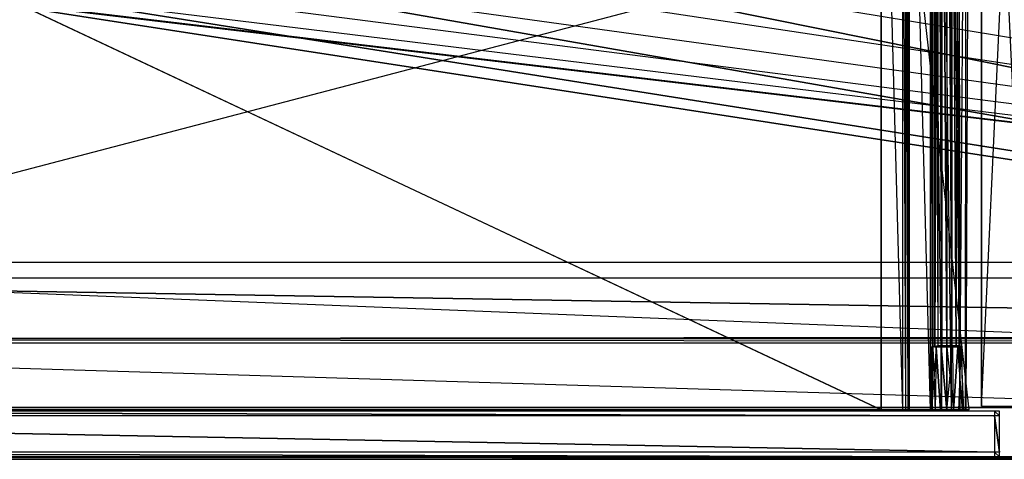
# Model space of a CAD drawing. Extents: x 0 to 1.6, y -0.5 to 0.
# Tile 8 of 23: x 0.39 to 0.8, y -0.5 to -0.32. Entities that reach past the tile are written whole.
import ezdxf

# ---------------------------------------------------------------- set-up
doc = ezdxf.new("R2010")
doc.units = 0
for name, color, linetype in [('L11_KORPUS_LEGATO_MS_X_190__Y_4', 7, 'CONTINUOUS'), ('L12_KORPUS_LEGATO_BO_X_15620__Y', 7, 'CONTINUOUS'), ('L14_KORPUS_LEGATO_3_N_B14600___', 7, 'CONTINUOUS'), ('L17_KORPUS_LEGATO_0_N_B14600___', 7, 'CONTINUOUS'), ('L19_DRAWERBOX_LEGATO_REL_7_X_13', 7, 'CONTINUOUS'), ('L21_DRAWERBOX_LEGATO_REL_5_X_36', 7, 'CONTINUOUS'), ('L23_DRAWERBOX_LEGATO_REL_3_X_68', 7, 'CONTINUOUS'), ('L27_FRONT_LEGATO_S2S2_X_3400__Y', 7, 'CONTINUOUS'), ('L9_PLATTE_LEGATO_N_B14600__0___', 7, 'CONTINUOUS')]:
    doc.layers.add(name, color=color, linetype=linetype)

msp = doc.modelspace()

# ---------------------------------------------------------------- linework, layer by layer
at = {"layer": 'L11_KORPUS_LEGATO_MS_X_190__Y_4', "color": 8}
for points, invisible_edges in [([(0.7905, -0.478, 0.313), (0.7905, -0.069, 0.02), (0.7905, -0.478, 0.02), (0.7905, -0.478, 0.313)], 13), ([(0.7905, -0.069, 0.02), (0.7905, -0.478, 0.313), (0.7905, -0.069, 0.313), (0.7905, -0.069, 0.02)], 14), ([(0.8095, -0.069, 0.02), (0.7905, -0.478, 0.02), (0.7905, -0.069, 0.02), (0.8095, -0.069, 0.02)], 13), ([(0.7905, -0.478, 0.02), (0.8095, -0.069, 0.02), (0.8095, -0.478, 0.02), (0.7905, -0.478, 0.02)], 14), ([(0.8095, -0.478, 0.313), (0.7905, -0.069, 0.313), (0.7905, -0.478, 0.313), (0.8095, -0.478, 0.313)], 13), ([(0.7905, -0.069, 0.313), (0.8095, -0.478, 0.313), (0.8095, -0.069, 0.313), (0.7905, -0.069, 0.313)], 14), ([(0.8095, -0.478, 0.313), (0.7905, -0.478, 0.02), (0.8095, -0.478, 0.02), (0.8095, -0.478, 0.313)], 13), ([(0.7905, -0.478, 0.02), (0.8095, -0.478, 0.313), (0.7905, -0.478, 0.313), (0.7905, -0.478, 0.02)], 14)]:
    msp.add_3dface(points, dxfattribs=dict(at, invisible_edges=invisible_edges))
at = {"layer": 'L12_KORPUS_LEGATO_BO_X_15620__Y', "color": 8}
for points, invisible_edges in [([(1.581, -0.4785, 0.02), (0.019, -0.069, 0.02), (0.019, -0.4785, 0.02), (1.581, -0.4785, 0.02)], 13), ([(0.019, -0.069, 0.02), (1.581, -0.4785, 0.02), (1.581, -0.069, 0.02), (0.019, -0.069, 0.02)], 14), ([(1.581, -0.069, 0.001), (0.019, -0.4785, 0.001), (0.019, -0.069, 0.001), (1.581, -0.069, 0.001)], 13), ([(0.019, -0.4785, 0.001), (1.581, -0.069, 0.001), (1.581, -0.4785, 0.001), (0.019, -0.4785, 0.001)], 14), ([(1.581, -0.4785, 0.02), (0.019, -0.4785, 0.001), (1.581, -0.4785, 0.001), (1.581, -0.4785, 0.02)], 13), ([(0.019, -0.4785, 0.001), (1.581, -0.4785, 0.02), (0.019, -0.4785, 0.02), (0.019, -0.4785, 0.001)], 14)]:
    msp.add_3dface(points, dxfattribs=dict(at, invisible_edges=invisible_edges))
at = {"layer": 'L14_KORPUS_LEGATO_3_N_B14600___', "color": 8}
for points, invisible_edges in [([(0.019, -0.4785, 0.313), (0.079, -0.4185, 0.313), (1.581, -0.4785, 0.313), (0.019, -0.4785, 0.313)], 10), ([(1.581, -0.4785, 0.332), (0.079, -0.4185, 0.332), (0.019, -0.4785, 0.332), (1.581, -0.4785, 0.332)], 13), ([(1.581, -0.4785, 0.313), (0.079, -0.4185, 0.313), (1.521, -0.4185, 0.313), (1.581, -0.4785, 0.313)], 15), ([(0.079, -0.4185, 0.332), (1.521, -0.4185, 0.313), (0.079, -0.4185, 0.313), (0.079, -0.4185, 0.332)], 13), ([(1.521, -0.4185, 0.313), (0.079, -0.4185, 0.332), (1.521, -0.4185, 0.332), (1.521, -0.4185, 0.313)], 14), ([(0.079, -0.4185, 0.332), (1.581, -0.4785, 0.332), (1.521, -0.4185, 0.332), (0.079, -0.4185, 0.332)], 14), ([(1.581, -0.4785, 0.332), (0.019, -0.4785, 0.313), (1.581, -0.4785, 0.313), (1.581, -0.4785, 0.332)], 13), ([(0.019, -0.4785, 0.313), (1.581, -0.4785, 0.332), (0.019, -0.4785, 0.332), (0.019, -0.4785, 0.313)], 14)]:
    msp.add_3dface(points, dxfattribs=dict(at, invisible_edges=invisible_edges))
at = {"layer": 'L17_KORPUS_LEGATO_0_N_B14600___', "color": 8}
for points, invisible_edges in [([(0.075, -0.425, 0.332), (1.55, -0.45, 0.332), (0.05, -0.45, 0.332), (0.075, -0.425, 0.332)], 13), ([(1.55, -0.45, 0.342), (0.075, -0.425, 0.342), (0.05, -0.45, 0.342), (1.55, -0.45, 0.342)], 13), ([(1.55, -0.45, 0.332), (0.075, -0.425, 0.332), (1.525, -0.425, 0.332), (1.55, -0.45, 0.332)], 14), ([(0.075, -0.425, 0.342), (1.55, -0.45, 0.342), (1.525, -0.425, 0.342), (0.075, -0.425, 0.342)], 14), ([(0.075, -0.425, 0.342), (1.525, -0.425, 0.332), (0.075, -0.425, 0.332), (0.075, -0.425, 0.342)], 13), ([(1.525, -0.425, 0.332), (0.075, -0.425, 0.342), (1.525, -0.425, 0.342), (1.525, -0.425, 0.332)], 14), ([(1.55, -0.45, 0.342), (0.05, -0.45, 0.332), (1.55, -0.45, 0.332), (1.55, -0.45, 0.342)], 13), ([(0.05, -0.45, 0.332), (1.55, -0.45, 0.342), (0.05, -0.45, 0.342), (0.05, -0.45, 0.332)], 14)]:
    msp.add_3dface(points, dxfattribs=dict(at, invisible_edges=invisible_edges))
at = {"layer": 'L19_DRAWERBOX_LEGATO_REL_7_X_13', "color": 8}
for points, invisible_edges in [([(0.770831, -0.452987, 0.1666), (0.771243, -0.143025, 0.164526), (0.771243, -0.452987, 0.164526), (0.770831, -0.452987, 0.1666)], 13), ([(0.771243, -0.143025, 0.164526), (0.770831, -0.452987, 0.1666), (0.770831, -0.143025, 0.1666), (0.771243, -0.143025, 0.164526)], 14), ([(0.771243, -0.452987, 0.168674), (0.770831, -0.143025, 0.1666), (0.770831, -0.452987, 0.1666), (0.771243, -0.452987, 0.168674)], 13), ([(0.770831, -0.143025, 0.1666), (0.771243, -0.452987, 0.168674), (0.771243, -0.143025, 0.168674), (0.770831, -0.143025, 0.1666)], 14), ([(0.771243, -0.452987, 0.164526), (0.772418, -0.143025, 0.162768), (0.772418, -0.452987, 0.162768), (0.771243, -0.452987, 0.164526)], 13), ([(0.772418, -0.143025, 0.162768), (0.771243, -0.452987, 0.164526), (0.771243, -0.143025, 0.164526), (0.772418, -0.143025, 0.162768)], 14), ([(0.772418, -0.452987, 0.170432), (0.771243, -0.143025, 0.168674), (0.771243, -0.452987, 0.168674), (0.772418, -0.452987, 0.170432)], 13), ([(0.771243, -0.143025, 0.168674), (0.772418, -0.452987, 0.170432), (0.772418, -0.143025, 0.170432), (0.771243, -0.143025, 0.168674)], 14), ([(0.772418, -0.143025, 0.162768), (0.774176, -0.452987, 0.161593), (0.772418, -0.452987, 0.162768), (0.772418, -0.143025, 0.162768)], 13), ([(0.774176, -0.452987, 0.161593), (0.772418, -0.143025, 0.162768), (0.774176, -0.143025, 0.161593), (0.774176, -0.452987, 0.161593)], 14), ([(0.774176, -0.452987, 0.171607), (0.772418, -0.143025, 0.170432), (0.772418, -0.452987, 0.170432), (0.774176, -0.452987, 0.171607)], 13), ([(0.772418, -0.143025, 0.170432), (0.774176, -0.452987, 0.171607), (0.774176, -0.143025, 0.171607), (0.772418, -0.143025, 0.170432)], 14), ([(0.774176, -0.143025, 0.161593), (0.77625, -0.452987, 0.161181), (0.774176, -0.452987, 0.161593), (0.774176, -0.143025, 0.161593)], 13), ([(0.77625, -0.452987, 0.161181), (0.774176, -0.143025, 0.161593), (0.77625, -0.143025, 0.161181), (0.77625, -0.452987, 0.161181)], 14), ([(0.77625, -0.452987, 0.172019), (0.774176, -0.143025, 0.171607), (0.774176, -0.452987, 0.171607), (0.77625, -0.452987, 0.172019)], 13), ([(0.774176, -0.143025, 0.171607), (0.77625, -0.452987, 0.172019), (0.77625, -0.143025, 0.172019), (0.774176, -0.143025, 0.171607)], 14), ([(0.778324, -0.452987, 0.171607), (0.77625, -0.143025, 0.172019), (0.77625, -0.452987, 0.172019), (0.778324, -0.452987, 0.171607)], 13), ([(0.77625, -0.143025, 0.172019), (0.778324, -0.452987, 0.171607), (0.778324, -0.143025, 0.171607), (0.77625, -0.143025, 0.172019)], 14), ([(0.77625, -0.143025, 0.161181), (0.778324, -0.452987, 0.161593), (0.77625, -0.452987, 0.161181), (0.77625, -0.143025, 0.161181)], 13), ([(0.778324, -0.452987, 0.161593), (0.77625, -0.143025, 0.161181), (0.778324, -0.143025, 0.161593), (0.778324, -0.452987, 0.161593)], 14), ([(0.780082, -0.452987, 0.170432), (0.778324, -0.143025, 0.171607), (0.778324, -0.452987, 0.171607), (0.780082, -0.452987, 0.170432)], 13), ([(0.778324, -0.143025, 0.171607), (0.780082, -0.452987, 0.170432), (0.780082, -0.143025, 0.170432), (0.778324, -0.143025, 0.171607)], 14), ([(0.778324, -0.143025, 0.161593), (0.780082, -0.452987, 0.162768), (0.778324, -0.452987, 0.161593), (0.778324, -0.143025, 0.161593)], 13), ([(0.780082, -0.452987, 0.162768), (0.778324, -0.143025, 0.161593), (0.780082, -0.143025, 0.162768), (0.780082, -0.452987, 0.162768)], 14), ([(0.781257, -0.143025, 0.168674), (0.780082, -0.452987, 0.170432), (0.781257, -0.452987, 0.168674), (0.781257, -0.143025, 0.168674)], 13), ([(0.780082, -0.452987, 0.170432), (0.781257, -0.143025, 0.168674), (0.780082, -0.143025, 0.170432), (0.780082, -0.452987, 0.170432)], 14), ([(0.780082, -0.143025, 0.162768), (0.781257, -0.452987, 0.164526), (0.780082, -0.452987, 0.162768), (0.780082, -0.143025, 0.162768)], 13), ([(0.781257, -0.452987, 0.164526), (0.780082, -0.143025, 0.162768), (0.781257, -0.143025, 0.164526), (0.781257, -0.452987, 0.164526)], 14), ([(0.781669, -0.143025, 0.1666), (0.781257, -0.452987, 0.168674), (0.781669, -0.452987, 0.1666), (0.781669, -0.143025, 0.1666)], 13), ([(0.781257, -0.452987, 0.168674), (0.781669, -0.143025, 0.1666), (0.781257, -0.143025, 0.168674), (0.781257, -0.452987, 0.168674)], 14), ([(0.781257, -0.143025, 0.164526), (0.781669, -0.452987, 0.1666), (0.781257, -0.452987, 0.164526), (0.781257, -0.143025, 0.164526)], 13), ([(0.781669, -0.452987, 0.1666), (0.781257, -0.143025, 0.164526), (0.781669, -0.143025, 0.1666), (0.781669, -0.452987, 0.1666)], 14), ([(0.76984, -0.4798, 0.169255), (0.769896, -0.453606, 0.1666), (0.769312, -0.4798, 0.1666), (0.76984, -0.4798, 0.169255)], 13), ([(0.769312, -0.4798, 0.1666), (0.77038, -0.453606, 0.164169), (0.76984, -0.4798, 0.163945), (0.769312, -0.4798, 0.1666)], 13), ([(0.77038, -0.453606, 0.164169), (0.769312, -0.4798, 0.1666), (0.769896, -0.453606, 0.1666), (0.77038, -0.453606, 0.164169)], 14), ([(0.771344, -0.4798, 0.171505), (0.77038, -0.453606, 0.169031), (0.76984, -0.4798, 0.169255), (0.771344, -0.4798, 0.171505)], 13), ([(0.769896, -0.453606, 0.1666), (0.76984, -0.4798, 0.169255), (0.77038, -0.453606, 0.169031), (0.769896, -0.453606, 0.1666)], 14), ([(0.76984, -0.4798, 0.163945), (0.771757, -0.453606, 0.162107), (0.771344, -0.4798, 0.161695), (0.76984, -0.4798, 0.163945)], 13), ([(0.771757, -0.453606, 0.162107), (0.76984, -0.4798, 0.163945), (0.77038, -0.453606, 0.164169), (0.771757, -0.453606, 0.162107)], 14), ([(0.769896, -0.453606, 0.1666), (0.770386, -0.4533, 0.164171), (0.77038, -0.453606, 0.164169), (0.769896, -0.453606, 0.1666)], 13), ([(0.770386, -0.4533, 0.164171), (0.769896, -0.453606, 0.1666), (0.769903, -0.4533, 0.1666), (0.770386, -0.4533, 0.164171)], 14), ([(0.77038, -0.453606, 0.169031), (0.769903, -0.4533, 0.1666), (0.769896, -0.453606, 0.1666), (0.77038, -0.453606, 0.169031)], 13), ([(0.769903, -0.4533, 0.1666), (0.771243, -0.4533, 0.164526), (0.770386, -0.4533, 0.164171), (0.769903, -0.4533, 0.1666)], 13), ([(0.771243, -0.4533, 0.164526), (0.769903, -0.4533, 0.1666), (0.770831, -0.4533, 0.1666), (0.771243, -0.4533, 0.164526)], 14), ([(0.770386, -0.4533, 0.169029), (0.770831, -0.4533, 0.1666), (0.769903, -0.4533, 0.1666), (0.770386, -0.4533, 0.169029)], 13), ([(0.769903, -0.4533, 0.1666), (0.77038, -0.453606, 0.169031), (0.770386, -0.4533, 0.169029), (0.769903, -0.4533, 0.1666)], 14), ([(0.77038, -0.453606, 0.164169), (0.771762, -0.4533, 0.162112), (0.771757, -0.453606, 0.162107), (0.77038, -0.453606, 0.164169)], 13), ([(0.771762, -0.4533, 0.162112), (0.77038, -0.453606, 0.164169), (0.770386, -0.4533, 0.164171), (0.771762, -0.4533, 0.162112)], 14), ([(0.771757, -0.453606, 0.171093), (0.770386, -0.4533, 0.169029), (0.77038, -0.453606, 0.169031), (0.771757, -0.453606, 0.171093)], 13), ([(0.77038, -0.453606, 0.169031), (0.771344, -0.4798, 0.171505), (0.771757, -0.453606, 0.171093), (0.77038, -0.453606, 0.169031)], 14), ([(0.770831, -0.4533, 0.1666), (0.770386, -0.4533, 0.169029), (0.771243, -0.4533, 0.168674), (0.770831, -0.4533, 0.1666)], 14), ([(0.770386, -0.4533, 0.164171), (0.772418, -0.4533, 0.162768), (0.771762, -0.4533, 0.162112), (0.770386, -0.4533, 0.164171)], 13), ([(0.772418, -0.4533, 0.162768), (0.770386, -0.4533, 0.164171), (0.771243, -0.4533, 0.164526), (0.772418, -0.4533, 0.162768)], 14), ([(0.770386, -0.4533, 0.169029), (0.772418, -0.4533, 0.170432), (0.771243, -0.4533, 0.168674), (0.770386, -0.4533, 0.169029)], 13), ([(0.772418, -0.4533, 0.170432), (0.770386, -0.4533, 0.169029), (0.771762, -0.4533, 0.171088), (0.772418, -0.4533, 0.170432)], 14), ([(0.770386, -0.4533, 0.169029), (0.771757, -0.453606, 0.171093), (0.771762, -0.4533, 0.171088), (0.770386, -0.4533, 0.169029)], 14), ([(0.771243, -0.4533, 0.168674), (0.770831, -0.452987, 0.1666), (0.770831, -0.4533, 0.1666), (0.771243, -0.4533, 0.168674)], 13), ([(0.770831, -0.452987, 0.1666), (0.771243, -0.4533, 0.168674), (0.771243, -0.452987, 0.168674), (0.770831, -0.452987, 0.1666)], 14), ([(0.770831, -0.4533, 0.1666), (0.771243, -0.452987, 0.164526), (0.771243, -0.4533, 0.164526), (0.770831, -0.4533, 0.1666)], 13), ([(0.771243, -0.452987, 0.164526), (0.770831, -0.4533, 0.1666), (0.770831, -0.452987, 0.1666), (0.771243, -0.452987, 0.164526)], 14), ([(0.772418, -0.4533, 0.170432), (0.771243, -0.452987, 0.168674), (0.771243, -0.4533, 0.168674), (0.772418, -0.4533, 0.170432)], 13), ([(0.771243, -0.452987, 0.168674), (0.772418, -0.4533, 0.170432), (0.772418, -0.452987, 0.170432), (0.771243, -0.452987, 0.168674)], 14), ([(0.771243, -0.4533, 0.164526), (0.772418, -0.452987, 0.162768), (0.772418, -0.4533, 0.162768), (0.771243, -0.4533, 0.164526)], 13), ([(0.772418, -0.452987, 0.162768), (0.771243, -0.4533, 0.164526), (0.771243, -0.452987, 0.164526), (0.772418, -0.452987, 0.162768)], 14), ([(0.771757, -0.453606, 0.162107), (0.773595, -0.4798, 0.160191), (0.771344, -0.4798, 0.161695), (0.771757, -0.453606, 0.162107)], 13), ([(0.773595, -0.4798, 0.173009), (0.771757, -0.453606, 0.171093), (0.771344, -0.4798, 0.171505), (0.773595, -0.4798, 0.173009)], 13), ([(0.773818, -0.453606, 0.17247), (0.771762, -0.4533, 0.171088), (0.771757, -0.453606, 0.171093), (0.773818, -0.453606, 0.17247)], 13), ([(0.771762, -0.4533, 0.162112), (0.773818, -0.453606, 0.16073), (0.771757, -0.453606, 0.162107), (0.771762, -0.4533, 0.162112)], 13), ([(0.773595, -0.4798, 0.160191), (0.771757, -0.453606, 0.162107), (0.773818, -0.453606, 0.16073), (0.773595, -0.4798, 0.160191)], 14), ([(0.771757, -0.453606, 0.171093), (0.773595, -0.4798, 0.173009), (0.773818, -0.453606, 0.17247), (0.771757, -0.453606, 0.171093)], 14), ([(0.771762, -0.4533, 0.162112), (0.774176, -0.4533, 0.161593), (0.773821, -0.4533, 0.160736), (0.771762, -0.4533, 0.162112)], 13), ([(0.774176, -0.4533, 0.161593), (0.771762, -0.4533, 0.162112), (0.772418, -0.4533, 0.162768), (0.774176, -0.4533, 0.161593)], 14), ([(0.771762, -0.4533, 0.171088), (0.774176, -0.4533, 0.171607), (0.772418, -0.4533, 0.170432), (0.771762, -0.4533, 0.171088)], 13), ([(0.774176, -0.4533, 0.171607), (0.771762, -0.4533, 0.171088), (0.773821, -0.4533, 0.172464), (0.774176, -0.4533, 0.171607)], 14), ([(0.771762, -0.4533, 0.171088), (0.773818, -0.453606, 0.17247), (0.773821, -0.4533, 0.172464), (0.771762, -0.4533, 0.171088)], 14), ([(0.773818, -0.453606, 0.16073), (0.771762, -0.4533, 0.162112), (0.773821, -0.4533, 0.160736), (0.773818, -0.453606, 0.16073)], 14), ([(0.774176, -0.4533, 0.171607), (0.772418, -0.452987, 0.170432), (0.772418, -0.4533, 0.170432), (0.774176, -0.4533, 0.171607)], 13), ([(0.772418, -0.452987, 0.170432), (0.774176, -0.4533, 0.171607), (0.774176, -0.452987, 0.171607), (0.772418, -0.452987, 0.170432)], 14), ([(0.774176, -0.452987, 0.161593), (0.772418, -0.4533, 0.162768), (0.772418, -0.452987, 0.162768), (0.774176, -0.452987, 0.161593)], 13), ([(0.772418, -0.4533, 0.162768), (0.774176, -0.452987, 0.161593), (0.774176, -0.4533, 0.161593), (0.772418, -0.4533, 0.162768)], 14), ([(0.773818, -0.453606, 0.16073), (0.77625, -0.4798, 0.159663), (0.773595, -0.4798, 0.160191), (0.773818, -0.453606, 0.16073)], 13), ([(0.77625, -0.4798, 0.173537), (0.773818, -0.453606, 0.17247), (0.773595, -0.4798, 0.173009), (0.77625, -0.4798, 0.173537)], 13), ([(0.77625, -0.453606, 0.172953), (0.773821, -0.4533, 0.172464), (0.773818, -0.453606, 0.17247), (0.77625, -0.453606, 0.172953)], 13), ([(0.773821, -0.4533, 0.160736), (0.77625, -0.453606, 0.160247), (0.773818, -0.453606, 0.16073), (0.773821, -0.4533, 0.160736)], 13), ([(0.77625, -0.4798, 0.159663), (0.773818, -0.453606, 0.16073), (0.77625, -0.453606, 0.160247), (0.77625, -0.4798, 0.159663)], 14), ([(0.773818, -0.453606, 0.17247), (0.77625, -0.4798, 0.173537), (0.77625, -0.453606, 0.172953), (0.773818, -0.453606, 0.17247)], 14), ([(0.773821, -0.4533, 0.160736), (0.77625, -0.4533, 0.161181), (0.77625, -0.4533, 0.160253), (0.773821, -0.4533, 0.160736)], 13), ([(0.77625, -0.4533, 0.161181), (0.773821, -0.4533, 0.160736), (0.774176, -0.4533, 0.161593), (0.77625, -0.4533, 0.161181)], 14), ([(0.773821, -0.4533, 0.172464), (0.77625, -0.4533, 0.172019), (0.774176, -0.4533, 0.171607), (0.773821, -0.4533, 0.172464)], 13), ([(0.77625, -0.4533, 0.172019), (0.773821, -0.4533, 0.172464), (0.77625, -0.4533, 0.172947), (0.77625, -0.4533, 0.172019)], 14), ([(0.773821, -0.4533, 0.172464), (0.77625, -0.453606, 0.172953), (0.77625, -0.4533, 0.172947), (0.773821, -0.4533, 0.172464)], 14), ([(0.77625, -0.453606, 0.160247), (0.773821, -0.4533, 0.160736), (0.77625, -0.4533, 0.160253), (0.77625, -0.453606, 0.160247)], 14), ([(0.77625, -0.4533, 0.172019), (0.774176, -0.452987, 0.171607), (0.774176, -0.4533, 0.171607), (0.77625, -0.4533, 0.172019)], 13), ([(0.774176, -0.452987, 0.171607), (0.77625, -0.4533, 0.172019), (0.77625, -0.452987, 0.172019), (0.774176, -0.452987, 0.171607)], 14), ([(0.77625, -0.452987, 0.161181), (0.774176, -0.4533, 0.161593), (0.774176, -0.452987, 0.161593), (0.77625, -0.452987, 0.161181)], 13), ([(0.774176, -0.4533, 0.161593), (0.77625, -0.452987, 0.161181), (0.77625, -0.4533, 0.161181), (0.774176, -0.4533, 0.161593)], 14), ([(0.778324, -0.452987, 0.161593), (0.77625, -0.4533, 0.161181), (0.77625, -0.452987, 0.161181), (0.778324, -0.452987, 0.161593)], 13), ([(0.77625, -0.4533, 0.161181), (0.778324, -0.452987, 0.161593), (0.778324, -0.4533, 0.161593), (0.77625, -0.4533, 0.161181)], 14), ([(0.778324, -0.4533, 0.171607), (0.77625, -0.452987, 0.172019), (0.77625, -0.4533, 0.172019), (0.778324, -0.4533, 0.171607)], 13), ([(0.77625, -0.452987, 0.172019), (0.778324, -0.4533, 0.171607), (0.778324, -0.452987, 0.171607), (0.77625, -0.452987, 0.172019)], 14), ([(0.77625, -0.4533, 0.161181), (0.778679, -0.4533, 0.160736), (0.77625, -0.4533, 0.160253), (0.77625, -0.4533, 0.161181)], 13), ([(0.778679, -0.4533, 0.160736), (0.77625, -0.4533, 0.161181), (0.778324, -0.4533, 0.161593), (0.778679, -0.4533, 0.160736)], 14), ([(0.77625, -0.4533, 0.172019), (0.778679, -0.4533, 0.172464), (0.778324, -0.4533, 0.171607), (0.77625, -0.4533, 0.172019)], 13), ([(0.778679, -0.4533, 0.172464), (0.77625, -0.4533, 0.172019), (0.77625, -0.4533, 0.172947), (0.778679, -0.4533, 0.172464)], 14), ([(0.778681, -0.453606, 0.17247), (0.77625, -0.4533, 0.172947), (0.77625, -0.453606, 0.172953), (0.778681, -0.453606, 0.17247)], 13), ([(0.77625, -0.4533, 0.172947), (0.778681, -0.453606, 0.17247), (0.778679, -0.4533, 0.172464), (0.77625, -0.4533, 0.172947)], 14), ([(0.778679, -0.4533, 0.160736), (0.77625, -0.453606, 0.160247), (0.77625, -0.4533, 0.160253), (0.778679, -0.4533, 0.160736)], 13), ([(0.77625, -0.453606, 0.160247), (0.778679, -0.4533, 0.160736), (0.778681, -0.453606, 0.16073), (0.77625, -0.453606, 0.160247)], 14), ([(0.778681, -0.453606, 0.16073), (0.77625, -0.4798, 0.159663), (0.77625, -0.453606, 0.160247), (0.778681, -0.453606, 0.16073)], 13), ([(0.77625, -0.4798, 0.159663), (0.778681, -0.453606, 0.16073), (0.778905, -0.4798, 0.160191), (0.77625, -0.4798, 0.159663)], 14), ([(0.778905, -0.4798, 0.173009), (0.77625, -0.453606, 0.172953), (0.77625, -0.4798, 0.173537), (0.778905, -0.4798, 0.173009)], 13), ([(0.77625, -0.453606, 0.172953), (0.778905, -0.4798, 0.173009), (0.778681, -0.453606, 0.17247), (0.77625, -0.453606, 0.172953)], 14), ([(0.780082, -0.452987, 0.162768), (0.778324, -0.4533, 0.161593), (0.778324, -0.452987, 0.161593), (0.780082, -0.452987, 0.162768)], 13), ([(0.778324, -0.4533, 0.161593), (0.780082, -0.452987, 0.162768), (0.780082, -0.4533, 0.162768), (0.778324, -0.4533, 0.161593)], 14), ([(0.780082, -0.4533, 0.170432), (0.778324, -0.452987, 0.171607), (0.778324, -0.4533, 0.171607), (0.780082, -0.4533, 0.170432)], 13), ([(0.778324, -0.452987, 0.171607), (0.780082, -0.4533, 0.170432), (0.780082, -0.452987, 0.170432), (0.778324, -0.452987, 0.171607)], 14), ([(0.778324, -0.4533, 0.171607), (0.780738, -0.4533, 0.171088), (0.780082, -0.4533, 0.170432), (0.778324, -0.4533, 0.171607)], 13), ([(0.780738, -0.4533, 0.171088), (0.778324, -0.4533, 0.171607), (0.778679, -0.4533, 0.172464), (0.780738, -0.4533, 0.171088)], 14), ([(0.778324, -0.4533, 0.161593), (0.780738, -0.4533, 0.162112), (0.778679, -0.4533, 0.160736), (0.778324, -0.4533, 0.161593)], 13), ([(0.780738, -0.4533, 0.162112), (0.778324, -0.4533, 0.161593), (0.780082, -0.4533, 0.162768), (0.780738, -0.4533, 0.162112)], 14), ([(0.780738, -0.4533, 0.162112), (0.778681, -0.453606, 0.16073), (0.778679, -0.4533, 0.160736), (0.780738, -0.4533, 0.162112)], 13), ([(0.778681, -0.453606, 0.17247), (0.780738, -0.4533, 0.171088), (0.778679, -0.4533, 0.172464), (0.778681, -0.453606, 0.17247)], 13), ([(0.778681, -0.453606, 0.16073), (0.780738, -0.4533, 0.162112), (0.780742, -0.453606, 0.162107), (0.778681, -0.453606, 0.16073)], 14), ([(0.780738, -0.4533, 0.171088), (0.778681, -0.453606, 0.17247), (0.780742, -0.453606, 0.171093), (0.780738, -0.4533, 0.171088)], 14), ([(0.778905, -0.4798, 0.173009), (0.780742, -0.453606, 0.171093), (0.778681, -0.453606, 0.17247), (0.778905, -0.4798, 0.173009)], 13), ([(0.780742, -0.453606, 0.162107), (0.778905, -0.4798, 0.160191), (0.778681, -0.453606, 0.16073), (0.780742, -0.453606, 0.162107)], 13), ([(0.780742, -0.453606, 0.171093), (0.778905, -0.4798, 0.173009), (0.781155, -0.4798, 0.171505), (0.780742, -0.453606, 0.171093)], 14), ([(0.778905, -0.4798, 0.160191), (0.780742, -0.453606, 0.162107), (0.781155, -0.4798, 0.161695), (0.778905, -0.4798, 0.160191)], 14), ([(0.780082, -0.452987, 0.162768), (0.781257, -0.4533, 0.164526), (0.780082, -0.4533, 0.162768), (0.780082, -0.452987, 0.162768)], 13), ([(0.781257, -0.4533, 0.164526), (0.780082, -0.452987, 0.162768), (0.781257, -0.452987, 0.164526), (0.781257, -0.4533, 0.164526)], 14), ([(0.781257, -0.452987, 0.168674), (0.780082, -0.4533, 0.170432), (0.781257, -0.4533, 0.168674), (0.781257, -0.452987, 0.168674)], 13), ([(0.780082, -0.4533, 0.170432), (0.781257, -0.452987, 0.168674), (0.780082, -0.452987, 0.170432), (0.780082, -0.4533, 0.170432)], 14), ([(0.780082, -0.4533, 0.170432), (0.782113, -0.4533, 0.169029), (0.781257, -0.4533, 0.168674), (0.780082, -0.4533, 0.170432)], 13), ([(0.782113, -0.4533, 0.169029), (0.780082, -0.4533, 0.170432), (0.780738, -0.4533, 0.171088), (0.782113, -0.4533, 0.169029)], 14), ([(0.780082, -0.4533, 0.162768), (0.782113, -0.4533, 0.164171), (0.780738, -0.4533, 0.162112), (0.780082, -0.4533, 0.162768)], 13), ([(0.782113, -0.4533, 0.164171), (0.780082, -0.4533, 0.162768), (0.781257, -0.4533, 0.164526), (0.782113, -0.4533, 0.164171)], 14), ([(0.780738, -0.4533, 0.162112), (0.78212, -0.453606, 0.164169), (0.780742, -0.453606, 0.162107), (0.780738, -0.4533, 0.162112)], 13), ([(0.78212, -0.453606, 0.164169), (0.780738, -0.4533, 0.162112), (0.782113, -0.4533, 0.164171), (0.78212, -0.453606, 0.164169)], 14), ([(0.780742, -0.453606, 0.171093), (0.782113, -0.4533, 0.169029), (0.780738, -0.4533, 0.171088), (0.780742, -0.453606, 0.171093)], 14), ([(0.782113, -0.4533, 0.169029), (0.780742, -0.453606, 0.171093), (0.78212, -0.453606, 0.169031), (0.782113, -0.4533, 0.169029)], 13), ([(0.781155, -0.4798, 0.171505), (0.78212, -0.453606, 0.169031), (0.780742, -0.453606, 0.171093), (0.781155, -0.4798, 0.171505)], 14), ([(0.780742, -0.453606, 0.162107), (0.782659, -0.4798, 0.163945), (0.781155, -0.4798, 0.161695), (0.780742, -0.453606, 0.162107)], 13), ([(0.782659, -0.4798, 0.163945), (0.780742, -0.453606, 0.162107), (0.78212, -0.453606, 0.164169), (0.782659, -0.4798, 0.163945)], 14), ([(0.78212, -0.453606, 0.169031), (0.781155, -0.4798, 0.171505), (0.782659, -0.4798, 0.169255), (0.78212, -0.453606, 0.169031)], 13), ([(0.781257, -0.452987, 0.164526), (0.781669, -0.4533, 0.1666), (0.781257, -0.4533, 0.164526), (0.781257, -0.452987, 0.164526)], 13), ([(0.781669, -0.4533, 0.1666), (0.781257, -0.452987, 0.164526), (0.781669, -0.452987, 0.1666), (0.781669, -0.4533, 0.1666)], 14), ([(0.781669, -0.452987, 0.1666), (0.781257, -0.4533, 0.168674), (0.781669, -0.4533, 0.1666), (0.781669, -0.452987, 0.1666)], 13), ([(0.781257, -0.4533, 0.168674), (0.781669, -0.452987, 0.1666), (0.781257, -0.452987, 0.168674), (0.781257, -0.4533, 0.168674)], 14), ([(0.781257, -0.4533, 0.164526), (0.782597, -0.4533, 0.1666), (0.782113, -0.4533, 0.164171), (0.781257, -0.4533, 0.164526)], 13), ([(0.782597, -0.4533, 0.1666), (0.781257, -0.4533, 0.164526), (0.781669, -0.4533, 0.1666), (0.782597, -0.4533, 0.1666)], 14), ([(0.781257, -0.4533, 0.168674), (0.782597, -0.4533, 0.1666), (0.781669, -0.4533, 0.1666), (0.781257, -0.4533, 0.168674)], 13), ([(0.782597, -0.4533, 0.1666), (0.781257, -0.4533, 0.168674), (0.782113, -0.4533, 0.169029), (0.782597, -0.4533, 0.1666)], 14), ([(0.782113, -0.4533, 0.164171), (0.782603, -0.453606, 0.1666), (0.78212, -0.453606, 0.164169), (0.782113, -0.4533, 0.164171)], 13), ([(0.782603, -0.453606, 0.1666), (0.782113, -0.4533, 0.164171), (0.782597, -0.4533, 0.1666), (0.782603, -0.453606, 0.1666)], 14), ([(0.78212, -0.453606, 0.169031), (0.782597, -0.4533, 0.1666), (0.782113, -0.4533, 0.169029), (0.78212, -0.453606, 0.169031)], 14), ([(0.782597, -0.4533, 0.1666), (0.78212, -0.453606, 0.169031), (0.782603, -0.453606, 0.1666), (0.782597, -0.4533, 0.1666)], 13), ([(0.782659, -0.4798, 0.169255), (0.782603, -0.453606, 0.1666), (0.78212, -0.453606, 0.169031), (0.782659, -0.4798, 0.169255)], 14), ([(0.78212, -0.453606, 0.164169), (0.783187, -0.4798, 0.1666), (0.782659, -0.4798, 0.163945), (0.78212, -0.453606, 0.164169)], 13), ([(0.783187, -0.4798, 0.1666), (0.78212, -0.453606, 0.164169), (0.782603, -0.453606, 0.1666), (0.783187, -0.4798, 0.1666)], 14), ([(0.782603, -0.453606, 0.1666), (0.782659, -0.4798, 0.169255), (0.783187, -0.4798, 0.1666), (0.782603, -0.453606, 0.1666)], 13)]:
    msp.add_3dface(points, dxfattribs=dict(at, invisible_edges=invisible_edges))
at = {"layer": 'L21_DRAWERBOX_LEGATO_REL_5_X_36', "color": 8}
for points, invisible_edges in [([(0.749015, -0.4795, 0.048743), (0.749015, -0.1555, 0.032), (0.749015, -0.4795, 0.032), (0.749015, -0.4795, 0.048743)], 13), ([(0.749015, -0.1555, 0.032), (0.749015, -0.4795, 0.048743), (0.749015, -0.1555, 0.048743), (0.749015, -0.1555, 0.032)], 14), ([(0.749015, -0.1555, 0.032), (0.7855, -0.4795, 0.032), (0.749015, -0.4795, 0.032), (0.749015, -0.1555, 0.032)], 13), ([(0.7855, -0.4795, 0.032), (0.749015, -0.1555, 0.032), (0.7855, -0.1555, 0.032), (0.7855, -0.4795, 0.032)], 14), ([(0.757759, -0.4795, 0.055052), (0.749015, -0.1555, 0.048743), (0.749015, -0.4795, 0.048743), (0.757759, -0.4795, 0.055052)], 13), ([(0.749015, -0.1555, 0.048743), (0.757759, -0.4795, 0.055052), (0.757759, -0.1555, 0.055052), (0.749015, -0.1555, 0.048743)], 14), ([(0.759068, -0.4795, 0.056719), (0.757759, -0.1555, 0.055052), (0.757759, -0.4795, 0.055052), (0.759068, -0.4795, 0.056719)], 13), ([(0.757759, -0.1555, 0.055052), (0.759068, -0.4795, 0.056719), (0.759068, -0.1555, 0.056719), (0.757759, -0.1555, 0.055052)], 14), ([(0.76003, -0.4795, 0.058607), (0.759068, -0.1555, 0.056719), (0.759068, -0.4795, 0.056719), (0.76003, -0.4795, 0.058607)], 13), ([(0.759068, -0.1555, 0.056719), (0.76003, -0.4795, 0.058607), (0.76003, -0.1555, 0.058607), (0.759068, -0.1555, 0.056719)], 14), ([(0.760611, -0.4795, 0.060646), (0.76003, -0.1555, 0.058607), (0.76003, -0.4795, 0.058607), (0.760611, -0.4795, 0.060646)], 13), ([(0.76003, -0.1555, 0.058607), (0.760611, -0.4795, 0.060646), (0.760611, -0.1555, 0.060646), (0.76003, -0.1555, 0.058607)], 14), ([(0.76932, -0.4795, 0.113598), (0.760611, -0.1555, 0.060646), (0.760611, -0.4795, 0.060646), (0.76932, -0.4795, 0.113598)], 13), ([(0.760611, -0.1555, 0.060646), (0.76932, -0.4795, 0.113598), (0.76932, -0.1555, 0.113598), (0.760611, -0.1555, 0.060646)], 14), ([(0.770072, -0.4795, 0.114666), (0.76932, -0.1555, 0.113598), (0.76932, -0.4795, 0.113598), (0.770072, -0.4795, 0.114666)], 13), ([(0.76932, -0.1555, 0.113598), (0.770072, -0.4795, 0.114666), (0.770072, -0.1555, 0.114666), (0.76932, -0.1555, 0.113598)], 14), ([(0.773911, -0.4795, 0.115998), (0.770072, -0.1555, 0.114666), (0.770072, -0.4795, 0.114666), (0.773911, -0.4795, 0.115998)], 13), ([(0.770072, -0.1555, 0.114666), (0.773911, -0.4795, 0.115998), (0.773911, -0.1555, 0.115998), (0.770072, -0.1555, 0.114666)], 14), ([(0.777974, -0.4795, 0.115948), (0.773911, -0.1555, 0.115998), (0.773911, -0.4795, 0.115998), (0.777974, -0.4795, 0.115948)], 13), ([(0.773911, -0.1555, 0.115998), (0.777974, -0.4795, 0.115948), (0.777974, -0.1555, 0.115948), (0.773911, -0.1555, 0.115998)], 14), ([(0.78162, -0.4795, 0.114232), (0.777974, -0.1555, 0.115948), (0.777974, -0.4795, 0.115948), (0.78162, -0.4795, 0.114232)], 13), ([(0.777974, -0.1555, 0.115948), (0.78162, -0.4795, 0.114232), (0.78162, -0.1555, 0.114232), (0.777974, -0.1555, 0.115948)], 14), ([(0.783967, -0.1555, 0.110955), (0.78162, -0.4795, 0.114232), (0.783967, -0.4795, 0.110955), (0.783967, -0.1555, 0.110955)], 13), ([(0.78162, -0.4795, 0.114232), (0.783967, -0.1555, 0.110955), (0.78162, -0.1555, 0.114232), (0.78162, -0.4795, 0.114232)], 14), ([(0.784214, -0.1555, 0.10758), (0.783967, -0.4795, 0.110955), (0.784214, -0.4795, 0.10758), (0.784214, -0.1555, 0.10758)], 13), ([(0.783967, -0.4795, 0.110955), (0.784214, -0.1555, 0.10758), (0.783967, -0.1555, 0.110955), (0.783967, -0.4795, 0.110955)], 14), ([(0.7855, -0.1555, 0.032), (0.784214, -0.4795, 0.10758), (0.7855, -0.4795, 0.032), (0.7855, -0.1555, 0.032)], 13), ([(0.784214, -0.4795, 0.10758), (0.7855, -0.1555, 0.032), (0.784214, -0.1555, 0.10758), (0.784214, -0.4795, 0.10758)], 14), ([(0.7855, -0.4795, 0.032), (0.749015, -0.4795, 0.048743), (0.749015, -0.4795, 0.032), (0.7855, -0.4795, 0.032)], 13), ([(0.749015, -0.4795, 0.048743), (0.7855, -0.4795, 0.032), (0.757759, -0.4795, 0.055052), (0.749015, -0.4795, 0.048743)], 10), ([(0.757759, -0.4795, 0.055052), (0.7855, -0.4795, 0.032), (0.759068, -0.4795, 0.056719), (0.757759, -0.4795, 0.055052)], 13), ([(0.759068, -0.4795, 0.056719), (0.7855, -0.4795, 0.032), (0.76003, -0.4795, 0.058607), (0.759068, -0.4795, 0.056719)], 10), ([(0.76003, -0.4795, 0.058607), (0.7855, -0.4795, 0.032), (0.784214, -0.4795, 0.10758), (0.76003, -0.4795, 0.058607)], 13), ([(0.76003, -0.4795, 0.058607), (0.784214, -0.4795, 0.10758), (0.760611, -0.4795, 0.060646), (0.76003, -0.4795, 0.058607)], 10), ([(0.760611, -0.4795, 0.060646), (0.784214, -0.4795, 0.10758), (0.76932, -0.4795, 0.113598), (0.760611, -0.4795, 0.060646)], 13), ([(0.76932, -0.4795, 0.113598), (0.784214, -0.4795, 0.10758), (0.783967, -0.4795, 0.110955), (0.76932, -0.4795, 0.113598)], 10), ([(0.76932, -0.4795, 0.113598), (0.783967, -0.4795, 0.110955), (0.78162, -0.4795, 0.114232), (0.76932, -0.4795, 0.113598)], 15), ([(0.76932, -0.4795, 0.113598), (0.78162, -0.4795, 0.114232), (0.770072, -0.4795, 0.114666), (0.76932, -0.4795, 0.113598)], 15), ([(0.770072, -0.4795, 0.114666), (0.78162, -0.4795, 0.114232), (0.777974, -0.4795, 0.115948), (0.770072, -0.4795, 0.114666)], 15), ([(0.770072, -0.4795, 0.114666), (0.777974, -0.4795, 0.115948), (0.773911, -0.4795, 0.115998), (0.770072, -0.4795, 0.114666)], 15)]:
    msp.add_3dface(points, dxfattribs=dict(at, invisible_edges=invisible_edges))
at = {"layer": 'L23_DRAWERBOX_LEGATO_REL_3_X_68', "color": 8}
for points, invisible_edges in [([(0.749015, -0.4795, 0.048), (0.060485, -0.1555, 0.048), (0.060485, -0.4795, 0.048), (0.749015, -0.4795, 0.048)], 13), ([(0.060485, -0.1555, 0.048), (0.749015, -0.4795, 0.048), (0.749015, -0.1555, 0.048), (0.060485, -0.1555, 0.048)], 14), ([(0.060485, -0.1555, 0.032), (0.749015, -0.4795, 0.032), (0.060485, -0.4795, 0.032), (0.060485, -0.1555, 0.032)], 13), ([(0.749015, -0.4795, 0.032), (0.060485, -0.1555, 0.032), (0.749015, -0.1555, 0.032), (0.749015, -0.4795, 0.032)], 14), ([(0.749015, -0.1555, 0.032), (0.749015, -0.4795, 0.048), (0.749015, -0.4795, 0.032), (0.749015, -0.1555, 0.032)], 13), ([(0.749015, -0.4795, 0.048), (0.749015, -0.1555, 0.032), (0.749015, -0.1555, 0.048), (0.749015, -0.4795, 0.048)], 14), ([(0.749015, -0.4795, 0.048), (0.060485, -0.4795, 0.032), (0.749015, -0.4795, 0.032), (0.749015, -0.4795, 0.048)], 13), ([(0.060485, -0.4795, 0.032), (0.749015, -0.4795, 0.048), (0.060485, -0.4795, 0.048), (0.060485, -0.4795, 0.032)], 14)]:
    msp.add_3dface(points, dxfattribs=dict(at, invisible_edges=invisible_edges))
at = {"layer": 'L27_FRONT_LEGATO_S2S2_X_3400__Y', "color": 8}
for points, invisible_edges in [([(0.796, -0.482, 0.34), (0.004, -0.48, 0.34), (0.004, -0.482, 0.34), (0.796, -0.482, 0.34)], 13), ([(0.004, -0.48, 0.34), (0.796, -0.482, 0.34), (0.796, -0.48, 0.34), (0.004, -0.48, 0.34)], 14), ([(0.004, -0.48), (0.796, -0.482), (0.004, -0.482), (0.004, -0.48)], 13), ([(0.796, -0.482), (0.004, -0.48), (0.796, -0.48), (0.796, -0.482)], 14), ([(0.004, -0.48, 0.002), (0.796, -0.48, 0.338), (0.796, -0.48, 0.002), (0.004, -0.48, 0.002)], 13), ([(0.796, -0.48, 0.338), (0.004, -0.48, 0.002), (0.004, -0.48, 0.338), (0.796, -0.48, 0.338)], 14), ([(0.004, -0.48, 0.338), (0.796, -0.48, 0.34), (0.796, -0.48, 0.338), (0.004, -0.48, 0.338)], 13), ([(0.796, -0.48, 0.34), (0.004, -0.48, 0.338), (0.004, -0.48, 0.34), (0.796, -0.48, 0.34)], 14), ([(0.004, -0.48), (0.796, -0.48, 0.002), (0.796, -0.48), (0.004, -0.48)], 13), ([(0.796, -0.48, 0.002), (0.004, -0.48), (0.004, -0.48, 0.002), (0.796, -0.48, 0.002)], 14), ([(0.798, -0.482, 0.34), (0.796, -0.48, 0.34), (0.796, -0.482, 0.34), (0.798, -0.482, 0.34)], 13), ([(0.796, -0.48, 0.34), (0.798, -0.482, 0.34), (0.798, -0.48, 0.34), (0.796, -0.48, 0.34)], 14), ([(0.796, -0.48), (0.798, -0.482), (0.796, -0.482), (0.796, -0.48)], 13), ([(0.798, -0.482), (0.796, -0.48), (0.798, -0.48), (0.798, -0.482)], 14), ([(0.796, -0.48, 0.002), (0.798, -0.48, 0.338), (0.798, -0.48, 0.002), (0.796, -0.48, 0.002)], 13), ([(0.798, -0.48, 0.338), (0.796, -0.48, 0.002), (0.796, -0.48, 0.338), (0.798, -0.48, 0.338)], 14), ([(0.796, -0.48), (0.798, -0.48, 0.002), (0.798, -0.48), (0.796, -0.48)], 13), ([(0.798, -0.48, 0.002), (0.796, -0.48), (0.796, -0.48, 0.002), (0.798, -0.48, 0.002)], 14), ([(0.796, -0.48, 0.338), (0.798, -0.48, 0.34), (0.798, -0.48, 0.338), (0.796, -0.48, 0.338)], 13), ([(0.798, -0.48, 0.34), (0.796, -0.48, 0.338), (0.796, -0.48, 0.34), (0.798, -0.48, 0.34)], 14), ([(0.798, -0.48, 0.338), (0.798, -0.482, 0.34), (0.798, -0.482, 0.338), (0.798, -0.48, 0.338)], 13), ([(0.798, -0.482, 0.34), (0.798, -0.48, 0.338), (0.798, -0.48, 0.34), (0.798, -0.482, 0.34)], 14), ([(0.798, -0.48, 0.002), (0.798, -0.482, 0.338), (0.798, -0.482, 0.002), (0.798, -0.48, 0.002)], 13), ([(0.798, -0.482, 0.338), (0.798, -0.48, 0.002), (0.798, -0.48, 0.338), (0.798, -0.482, 0.338)], 14), ([(0.798, -0.48), (0.798, -0.482, 0.002), (0.798, -0.482), (0.798, -0.48)], 13), ([(0.798, -0.482, 0.002), (0.798, -0.48), (0.798, -0.48, 0.002), (0.798, -0.482, 0.002)], 14), ([(0.004, -0.482), (0.796, -0.497), (0.004, -0.497), (0.004, -0.482)], 13), ([(0.796, -0.497), (0.004, -0.482), (0.796, -0.482), (0.796, -0.497)], 14), ([(0.796, -0.497, 0.34), (0.004, -0.482, 0.34), (0.004, -0.497, 0.34), (0.796, -0.497, 0.34)], 13), ([(0.004, -0.482, 0.34), (0.796, -0.497, 0.34), (0.796, -0.482, 0.34), (0.004, -0.482, 0.34)], 14), ([(0.796, -0.482), (0.798, -0.497), (0.796, -0.497), (0.796, -0.482)], 13), ([(0.798, -0.497), (0.796, -0.482), (0.798, -0.482), (0.798, -0.497)], 14), ([(0.798, -0.497, 0.34), (0.796, -0.482, 0.34), (0.796, -0.497, 0.34), (0.798, -0.497, 0.34)], 13), ([(0.796, -0.482, 0.34), (0.798, -0.497, 0.34), (0.798, -0.482, 0.34), (0.796, -0.482, 0.34)], 14), ([(0.798, -0.482, 0.002), (0.798, -0.497, 0.338), (0.798, -0.497, 0.002), (0.798, -0.482, 0.002)], 13), ([(0.798, -0.497, 0.338), (0.798, -0.482, 0.002), (0.798, -0.482, 0.338), (0.798, -0.497, 0.338)], 14), ([(0.798, -0.482), (0.798, -0.497, 0.002), (0.798, -0.497), (0.798, -0.482)], 13), ([(0.798, -0.497, 0.002), (0.798, -0.482), (0.798, -0.482, 0.002), (0.798, -0.497, 0.002)], 14), ([(0.798, -0.482, 0.338), (0.798, -0.497, 0.34), (0.798, -0.497, 0.338), (0.798, -0.482, 0.338)], 13), ([(0.798, -0.497, 0.34), (0.798, -0.482, 0.338), (0.798, -0.482, 0.34), (0.798, -0.497, 0.34)], 14), ([(0.004, -0.497), (0.796, -0.499), (0.004, -0.499), (0.004, -0.497)], 13), ([(0.796, -0.499), (0.004, -0.497), (0.796, -0.497), (0.796, -0.499)], 14), ([(0.796, -0.499, 0.34), (0.004, -0.497, 0.34), (0.004, -0.499, 0.34), (0.796, -0.499, 0.34)], 13), ([(0.004, -0.497, 0.34), (0.796, -0.499, 0.34), (0.796, -0.497, 0.34), (0.004, -0.497, 0.34)], 14), ([(0.798, -0.499, 0.34), (0.796, -0.497, 0.34), (0.796, -0.499, 0.34), (0.798, -0.499, 0.34)], 13), ([(0.796, -0.497, 0.34), (0.798, -0.499, 0.34), (0.798, -0.497, 0.34), (0.796, -0.497, 0.34)], 14), ([(0.796, -0.497), (0.798, -0.499), (0.796, -0.499), (0.796, -0.497)], 13), ([(0.798, -0.499), (0.796, -0.497), (0.798, -0.497), (0.798, -0.499)], 14), ([(0.798, -0.497, 0.002), (0.798, -0.499, 0.338), (0.798, -0.499, 0.002), (0.798, -0.497, 0.002)], 13), ([(0.798, -0.499, 0.338), (0.798, -0.497, 0.002), (0.798, -0.497, 0.338), (0.798, -0.499, 0.338)], 14), ([(0.798, -0.497, 0.338), (0.798, -0.499, 0.34), (0.798, -0.499, 0.338), (0.798, -0.497, 0.338)], 13), ([(0.798, -0.499, 0.34), (0.798, -0.497, 0.338), (0.798, -0.497, 0.34), (0.798, -0.499, 0.34)], 14), ([(0.798, -0.497), (0.798, -0.499, 0.002), (0.798, -0.499), (0.798, -0.497)], 13), ([(0.798, -0.499, 0.002), (0.798, -0.497), (0.798, -0.497, 0.002), (0.798, -0.499, 0.002)], 14), ([(0.796, -0.499, 0.338), (0.004, -0.499, 0.002), (0.796, -0.499, 0.002), (0.796, -0.499, 0.338)], 13), ([(0.004, -0.499, 0.002), (0.796, -0.499, 0.338), (0.004, -0.499, 0.338), (0.004, -0.499, 0.002)], 14), ([(0.796, -0.499, 0.002), (0.004, -0.499), (0.796, -0.499), (0.796, -0.499, 0.002)], 13), ([(0.004, -0.499), (0.796, -0.499, 0.002), (0.004, -0.499, 0.002), (0.004, -0.499)], 14), ([(0.796, -0.499, 0.34), (0.004, -0.499, 0.338), (0.796, -0.499, 0.338), (0.796, -0.499, 0.34)], 13), ([(0.004, -0.499, 0.338), (0.796, -0.499, 0.34), (0.004, -0.499, 0.34), (0.004, -0.499, 0.338)], 14), ([(0.798, -0.499, 0.338), (0.796, -0.499, 0.002), (0.798, -0.499, 0.002), (0.798, -0.499, 0.338)], 13), ([(0.796, -0.499, 0.002), (0.798, -0.499, 0.338), (0.796, -0.499, 0.338), (0.796, -0.499, 0.002)], 14), ([(0.798, -0.499, 0.002), (0.796, -0.499), (0.798, -0.499), (0.798, -0.499, 0.002)], 13), ([(0.796, -0.499), (0.798, -0.499, 0.002), (0.796, -0.499, 0.002), (0.796, -0.499)], 14), ([(0.798, -0.499, 0.34), (0.796, -0.499, 0.338), (0.798, -0.499, 0.338), (0.798, -0.499, 0.34)], 13), ([(0.796, -0.499, 0.338), (0.798, -0.499, 0.34), (0.796, -0.499, 0.34), (0.796, -0.499, 0.338)], 14)]:
    msp.add_3dface(points, dxfattribs=dict(at, invisible_edges=invisible_edges))
at = {"layer": 'L9_PLATTE_LEGATO_N_B14600__0___', "color": 8}
for points, invisible_edges in [([(1.548577, -0.448631, 0.342), (0.490052, -0.238437, 0.342), (0.491817, -0.220523, 0.342), (1.548577, -0.448631, 0.342)], 10), ([(0.490634, -0.238552, 0.38), (1.598322, -0.498375, 0.38), (0.492409, -0.220523, 0.38), (0.490634, -0.238552, 0.38)], 10), ([(1.548577, -0.448631, 0.342), (0.491817, -0.220523, 0.342), (1.164945, -0.305054, 0.342), (1.548577, -0.448631, 0.342)], 13), ([(0.492409, -0.220523, 0.38), (1.598322, -0.498375, 0.38), (1.164635, -0.305801, 0.38), (0.492409, -0.220523, 0.38)], 13), ([(1.548577, -0.448631, 0.342), (0.484827, -0.255662, 0.342), (0.490052, -0.238437, 0.342), (1.548577, -0.448631, 0.342)], 13), ([(0.485374, -0.255889, 0.38), (1.598322, -0.498375, 0.38), (0.490634, -0.238552, 0.38), (0.485374, -0.255889, 0.38)], 13), ([(1.548577, -0.448631, 0.342), (0.476342, -0.271537, 0.342), (0.484827, -0.255662, 0.342), (1.548577, -0.448631, 0.342)], 10), ([(0.476834, -0.271866, 0.38), (1.598322, -0.498375, 0.38), (0.485374, -0.255889, 0.38), (0.476834, -0.271866, 0.38)], 10), ([(1.548577, -0.448631, 0.342), (0.464923, -0.285452, 0.342), (0.476342, -0.271537, 0.342), (1.548577, -0.448631, 0.342)], 13), ([(0.465341, -0.28587, 0.38), (1.598322, -0.498375, 0.38), (0.476834, -0.271866, 0.38), (0.465341, -0.28587, 0.38)], 13), ([(1.548577, -0.448631, 0.342), (0.451008, -0.296871, 0.342), (0.464923, -0.285452, 0.342), (1.548577, -0.448631, 0.342)], 10), ([(0.451337, -0.297364, 0.38), (1.598322, -0.498375, 0.38), (0.465341, -0.28587, 0.38), (0.451337, -0.297364, 0.38)], 10), ([(1.548577, -0.448631, 0.342), (0.435133, -0.305356, 0.342), (0.451008, -0.296871, 0.342), (1.548577, -0.448631, 0.342)], 13), ([(0.43536, -0.305904, 0.38), (1.598322, -0.498375, 0.38), (0.451337, -0.297364, 0.38), (0.43536, -0.305904, 0.38)], 13), ([(1.548577, -0.448631, 0.342), (0.417908, -0.310582, 0.342), (0.435133, -0.305356, 0.342), (1.548577, -0.448631, 0.342)], 10), ([(0.418023, -0.311163, 0.38), (1.598322, -0.498375, 0.38), (0.43536, -0.305904, 0.38), (0.418023, -0.311163, 0.38)], 10), ([(0.381964, -0.311163, 0.38), (0.00192, -0.498375, 0.38), (1.598322, -0.498375, 0.38), (0.381964, -0.311163, 0.38)], 10), ([(0.051665, -0.448631, 0.342), (0.38208, -0.310582, 0.342), (1.548577, -0.448631, 0.342), (0.051665, -0.448631, 0.342)], 13), ([(0.381964, -0.311163, 0.38), (1.598322, -0.498375, 0.38), (0.399994, -0.312938, 0.38), (0.381964, -0.311163, 0.38)], 10), ([(1.548577, -0.448631, 0.342), (0.38208, -0.310582, 0.342), (0.399994, -0.312346, 0.342), (1.548577, -0.448631, 0.342)], 10), ([(1.548577, -0.448631, 0.342), (0.399994, -0.312346, 0.342), (0.417908, -0.310582, 0.342), (1.548577, -0.448631, 0.342)], 13), ([(0.399994, -0.312938, 0.38), (1.598322, -0.498375, 0.38), (0.418023, -0.311163, 0.38), (0.399994, -0.312938, 0.38)], 13), ([(1.548577, -0.448631, 0.342), (0.051665, -0.450256, 0.342), (0.051665, -0.448631, 0.342), (1.548577, -0.448631, 0.342)], 13), ([(0.051665, -0.450256, 0.342), (1.548577, -0.448631, 0.342), (1.548577, -0.450256, 0.342), (0.051665, -0.450256, 0.342)], 14), ([(0.049961, -0.451959, 0.343069), (1.597308, -0.498987, 0.372564), (0.002934, -0.498987, 0.372564), (0.049961, -0.451959, 0.343069)], 13), ([(0.051665, -0.450256, 0.342), (1.550281, -0.451959, 0.343069), (0.049961, -0.451959, 0.343069), (0.051665, -0.450256, 0.342)], 13), ([(1.597308, -0.498987, 0.372564), (0.049961, -0.451959, 0.343069), (1.550281, -0.451959, 0.343069), (1.597308, -0.498987, 0.372564)], 14), ([(1.550281, -0.451959, 0.343069), (0.051665, -0.450256, 0.342), (1.548577, -0.450256, 0.342), (1.550281, -0.451959, 0.343069)], 14), ([(1.598322, -0.5, 0.38), (0.00192, -0.498375, 0.38), (0.00192, -0.5, 0.38), (1.598322, -0.5, 0.38)], 13), ([(0.00192, -0.498375, 0.38), (1.598322, -0.5, 0.38), (1.598322, -0.498375, 0.38), (0.00192, -0.498375, 0.38)], 14), ([(0.002934, -0.498987, 0.372564), (1.598322, -0.5, 0.3732), (0.00192, -0.5, 0.3732), (0.002934, -0.498987, 0.372564)], 13), ([(1.598322, -0.5, 0.378361), (0.00192, -0.5, 0.374378), (1.598322, -0.5, 0.374378), (1.598322, -0.5, 0.378361)], 13), ([(0.00192, -0.5, 0.374378), (1.598322, -0.5, 0.378361), (0.00192, -0.5, 0.378361), (0.00192, -0.5, 0.374378)], 14), ([(1.598322, -0.5, 0.38), (0.00192, -0.5, 0.378361), (1.598322, -0.5, 0.378361), (1.598322, -0.5, 0.38)], 13), ([(0.00192, -0.5, 0.378361), (1.598322, -0.5, 0.38), (0.00192, -0.5, 0.38), (0.00192, -0.5, 0.378361)], 14), ([(1.598322, -0.5, 0.374378), (0.00192, -0.5, 0.3732), (1.598322, -0.5, 0.3732), (1.598322, -0.5, 0.374378)], 13), ([(0.00192, -0.5, 0.3732), (1.598322, -0.5, 0.374378), (0.00192, -0.5, 0.374378), (0.00192, -0.5, 0.3732)], 14), ([(1.598322, -0.5, 0.3732), (0.002934, -0.498987, 0.372564), (1.597308, -0.498987, 0.372564), (1.598322, -0.5, 0.3732)], 14)]:
    msp.add_3dface(points, dxfattribs=dict(at, invisible_edges=invisible_edges))

doc.saveas('drawing.dxf')
